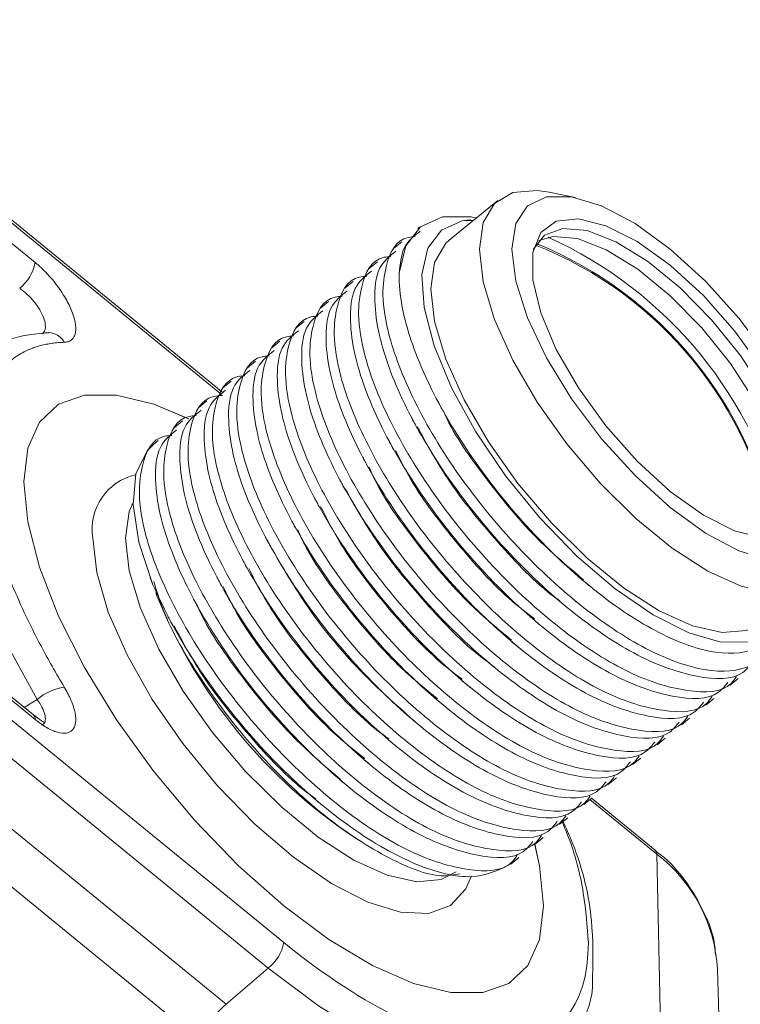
# Model space of a CAD drawing. Header units: millimetres. Extents: x 0 to 420, y 0 to 297.
# Tile 72 of 91: x 384 to 392, y 174 to 185. Entities that reach past the tile are written whole.
import ezdxf

# ---------------------------------------------------------------- set-up
doc = ezdxf.new("R2010")
doc.units = ezdxf.units.MM

msp = doc.modelspace()

# ---------------------------------------------------------------- linework, layer by layer
at = {"color": 8, "linetype": 'Continuous', "lineweight": 15}
for p, q in [((381.476399, 184.59662939), (386.47524177, 180.51487025)), ((381.37163247, 184.46351045), (384.44641366, 181.95282613)), ((384.32785457, 177.10677669), (384.46959442, 177.19369159)), ((390.48408668, 176.10238052), (391.21366444, 175.50665051))]:
    msp.add_line(p, q, dxfattribs=at)
at = {"color": 7, "linetype": 'Continuous', "lineweight": 15}
for p, q in [((386.49329116, 180.53420078), (381.52239702, 184.59313872)), ((389.48302001, 182.62766164), (388.95269148, 182.19462675)), ((390.32525102, 182.66049182), (390.04239298, 182.71821649)), ((377.50028112, 182.4290398), (387.15228875, 174.54778165)), ((388.63130069, 182.33564046), (388.61387823, 182.32141432)), ((389.09564305, 182.40600396), (389.21533483, 182.40908715)), ((377.33275793, 182.14812376), (386.98476556, 174.26686561)), ((388.43708274, 182.17705358), (388.34871133, 182.10489472)), ((388.17191584, 181.96053399), (388.08354971, 181.88837943)), ((376.874353, 181.75420428), (386.52636063, 173.87294613)), ((387.90675421, 181.7440187), (387.81838281, 181.67185984)), ((387.64158732, 181.5274991), (387.55322118, 181.45534455)), ((376.6231051, 181.3290861), (386.27511273, 173.44782795)), ((387.37642042, 181.31097951), (387.28805428, 181.23882495)), ((387.11125879, 181.09446422), (387.02288738, 181.02230536)), ((386.84609189, 180.87794462), (386.75772576, 180.80579007)), ((386.58092499, 180.66142503), (386.49255886, 180.58927047)), ((384.42775841, 177.02520123), (380.18750622, 180.48754019)), ((384.44641366, 176.97589987), (380.20616147, 180.43823883)), ((386.31576336, 180.44490974), (386.22739196, 180.37275088)), ((386.05059647, 180.22839014), (385.96223033, 180.15623559)), ((385.78542957, 180.01187055), (385.73599659, 179.9715065)), ((385.69849643, 178.51783753), (385.70552968, 178.49929981)), ((385.7072577, 178.49994075), (385.72862089, 178.44086914)), ((385.7606841, 178.35406545), (385.77246941, 178.32303875)), ((392.01098798, 177.34916187), (392.09935411, 177.42131643)), ((391.74582108, 177.13264228), (391.83418722, 177.20479684)), ((391.48065418, 176.91612269), (391.56902559, 176.98828154)), ((391.21549255, 176.69960739), (391.30385869, 176.77176195)), ((390.95032566, 176.4830878), (391.03869179, 176.55524236)), ((390.68515876, 176.26656821), (390.77353016, 176.33872707)), ((390.41999713, 176.05005291), (390.50836327, 176.12220747)), ((391.19503026, 175.55345292), (390.50342682, 176.11817536)), ((390.15483023, 175.83353332), (390.24320164, 175.90569218)), ((387.92295968, 175.68937878), (387.99381906, 175.64453513)), ((389.88966334, 175.61701373), (389.97803474, 175.68917259)), ((389.62449644, 175.40049413), (389.71286784, 175.47265299)), ((391.21366444, 175.50665051), (391.37725743, 167.98865207)), ((386.98476556, 174.26686561), (386.52636063, 173.87294613)), ((392.09898533, 166.75843779), (391.87233012, 174.25224184))]:
    msp.add_line(p, q, dxfattribs=at)
at = {"color": 7, "linetype": 'Continuous', "lineweight": 15, "flags": 128}
for points in [[(393.08314585, 178.99427002), (393.04162067, 178.70560958), (392.91885217, 178.49738673), (392.72021407, 178.37869334), (392.45438336, 178.35471971), (392.13297149, 178.42651809), (391.77003971, 178.59094679), (391.3814405, 178.84081651), (390.98415904, 179.16521304), (390.59555983, 179.54995755), (390.23262278, 179.97823038), (389.91121618, 180.43131951), (389.64538547, 180.88941638), (389.44674211, 181.3325063), (389.32397887, 181.74121583), (389.28244842, 182.09769458), (389.32397887, 182.38634642), (389.44674211, 182.59457787), (389.64538547, 182.71326696), (389.91121618, 182.73724059), (390.04239298, 182.71821649)], [(389.63600253, 182.09769028), (389.67921358, 182.37552455), (389.80668673, 182.56885197), (390.01203144, 182.66798294), (390.28494282, 182.66794673), (390.61174422, 182.56874514), (390.9760405, 182.37535246), (391.35957156, 182.09746156), (391.74310261, 181.74901495), (392.10740416, 181.34747776), (392.43420556, 180.91298599)], [(388.41057237, 181.83604205), (388.48061517, 182.13531819), (388.6396563, 182.34232331), (388.88079422, 182.44805176), (389.19354491, 182.44791563), (389.25571678, 182.43672445)], [(391.35957156, 179.45912346), (390.99866809, 179.78959265), (390.65873795, 180.1724081), (390.35953748, 180.58532605), (390.1184575, 181.00434388), (389.94950132, 181.40511536), (389.86249969, 181.76433996), (389.86249969, 182.06114794), (389.94950132, 182.27829608), (390.1184575, 182.40314833), (390.35953748, 182.42845859), (390.65873795, 182.35275773), (390.99866809, 182.18043952), (391.35957156, 181.9215239), (391.72048029, 181.5910504), (392.06041043, 181.20823495), (392.3596109, 180.79531701)], [(389.09564305, 182.40600396), (388.86958843, 182.30425204), (388.72132635, 182.10688863), (388.65732636, 181.8225237), (388.68038069, 181.46356565), (388.78947781, 181.04567932), (388.97986039, 180.58709783), (389.24322551, 180.10782253), (389.56807761, 179.62877133), (389.94024482, 179.17084959), (390.34349006, 178.75402962), (390.76021703, 178.39649892), (391.17223935, 178.1138687), (391.56158667, 177.91845547), (391.91126327, 177.81879923), (392.20601725, 177.81923754), (392.43298857, 177.9197549), (392.58226744, 178.11596979), (392.62752788, 178.25603433)], [(392.75611265, 179.43452337), (392.71347584, 179.75600398), (392.58804682, 180.12843385), (392.38711699, 180.53015582), (392.12235576, 180.93783902), (391.80915726, 181.32777789), (391.46572366, 181.67731597), (391.1120115, 181.96613639), (390.76857264, 182.1774577), (390.45537414, 182.29899754), (390.19061818, 182.32368675), (389.98968308, 182.25010389), (389.86876377, 182.09336961)], [(392.65004484, 179.34791467), (392.60740803, 179.66939529), (392.48197901, 180.04182515), (392.28104918, 180.44354712), (392.01628794, 180.85123032), (391.70308945, 181.24116919), (391.35965585, 181.59070728), (391.00594369, 181.87952769), (390.66250483, 182.090849), (390.34930633, 182.21238884), (390.08455036, 182.23707805), (389.92773775, 182.19127893)], [(392.35225101, 178.03125947), (392.18988555, 177.94565845), (391.92405484, 177.92168483), (391.60264297, 177.99348321), (391.23971119, 178.1579119), (390.85111198, 178.40778162), (390.45383051, 178.73217815), (390.0652313, 179.11692266), (389.70229425, 179.54519549), (389.38088765, 179.99828462), (389.11505694, 180.45638149), (388.91641358, 180.89947141), (388.79365035, 181.30818095), (388.75211989, 181.6646597), (388.79365035, 181.95331153), (388.91641358, 182.16154299), (388.95269148, 182.19462675)], [(392.43420556, 178.71269633), (392.10740416, 178.81190221), (391.74310261, 179.00529489), (391.35957156, 179.28318579), (390.9760405, 179.63163241), (390.61174422, 180.0331696), (390.28494282, 180.46765707), (390.01203144, 180.91330741), (389.80668673, 181.34778306), (389.67921358, 181.74928883), (389.63600253, 182.09769028)], [(389.98071633, 174.94538115), (389.93774762, 174.57948554), (389.81014277, 174.29488388), (389.60177929, 174.10022095), (389.31898974, 174.00141424), (388.97036681, 174.0014605), (388.56650517, 174.10035833), (388.11966955, 174.29510821), (387.64344178, 174.57978999), (387.15228875, 174.94575648), (386.66114098, 175.38187868), (386.18491321, 175.87491573), (385.73807759, 176.40988489), (385.33421068, 176.97053038), (384.98558775, 177.53981381), (384.7027982, 178.10043894), (384.49443999, 178.63537215), (384.36683514, 179.12836294), (384.32386116, 179.56443427), (384.36683514, 179.93032127), (384.49443999, 180.21492293), (384.7027982, 180.40959016), (384.98558775, 180.50840118), (385.33421068, 180.50835491), (385.73807759, 180.40944848), (386.11597677, 180.24967162)], [(386.11852138, 180.24841105), (385.73807759, 180.40944848), (385.33421068, 180.50835491), (384.98558775, 180.50840118), (384.7027982, 180.40959016), (384.49443999, 180.21492293), (384.36683514, 179.93032127), (384.32386116, 179.56443427), (384.36683514, 179.12836294), (384.49443999, 178.63537215), (384.7027982, 178.10043894), (384.98558775, 177.53981381), (385.33421068, 176.97053038), (385.73807759, 176.40988489), (386.18491321, 175.87491573), (386.66114098, 175.38187868), (387.15228875, 174.94575648), (387.64344178, 174.57978999), (388.11966955, 174.29510821), (388.56650517, 174.10035833), (388.97036681, 174.0014605), (389.31898974, 174.00141424), (389.60177929, 174.10022095), (389.81014277, 174.29488388), (389.93774762, 174.57948554), (389.98071633, 174.94538115), (389.98071633, 174.94538115)], [(385.72862089, 178.44086914), (385.57607037, 178.90559622), (385.51352971, 179.31529132), (385.5437332, 179.65203558), (385.66535847, 179.90109349), (385.73599659, 179.9715065)], [(392.3596109, 178.95218447), (392.06041043, 179.02788532), (391.72048029, 179.20020354), (391.35957156, 179.45912346)], [(389.98071633, 174.94538115), (389.93774762, 175.38144387), (389.88524319, 175.61823227)], [(389.88702916, 175.61127281), (389.93774762, 175.38144387), (389.98071633, 174.94538115)]]:
    msp.add_lwpolyline(points, dxfattribs=at)
at = {"color": 8, "linetype": 'Continuous', "lineweight": 15, "flags": 128}
for points in [[(383.84489383, 180.93034988), (383.80441705, 180.89313758), (383.60577896, 180.59800759), (383.50500057, 180.20209778), (383.50500057, 179.71687455), (383.60577896, 179.15638541), (383.80441705, 178.53686749), (384.09516182, 177.87625728), (384.46959442, 177.19369159)], [(385.51269204, 179.33849697), (385.4702449, 179.23961535), (385.42871445, 178.95096352)], [(389.19106352, 175.26578668), (389.13416, 175.12897103), (388.96841752, 174.94899509), (388.728328, 174.86342159), (388.42371165, 174.87575464), (388.06704395, 174.98548935), (387.67292877, 175.18813341), (387.25749255, 175.4753964), (386.83775735, 175.83550818), (386.43089275, 176.2537308), (386.05356782, 176.71293925), (385.72121885, 177.19434417), (385.44745926, 177.67822306), (385.24350012, 178.14476774), (385.11768124, 178.57488869), (385.07516561, 178.95096352)], [(385.42871445, 178.95096352), (385.4702449, 178.59448477), (385.59300813, 178.18577523), (385.7916515, 177.74268531), (386.05748221, 177.28458844), (386.37888881, 176.83149931), (386.74182586, 176.40322648), (387.13042507, 176.01848197), (387.52770653, 175.69408544), (387.91630574, 175.44421572), (388.27923752, 175.27978703), (388.60064939, 175.20798865), (388.8664801, 175.23196227), (389.02884557, 175.31756329)], [(390.14433567, 173.32336367), (390.09654641, 173.28278026), (389.81020599, 173.1351046), (389.45429166, 173.0855082), (389.03756996, 173.13520713), (388.57029839, 173.28298279), (388.0639883, 173.52518632), (387.53110462, 173.85586328), (386.98476556, 174.26686561)]]:
    msp.add_lwpolyline(points, dxfattribs=at)
at = {"color": 7, "linetype": 'Continuous', "lineweight": 15}
for centre, radius, start, end in [((388.14495575, 178.06529767), 4.56944587, 12.838351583, 65.64654954), ((388.33594963, 178.22141532), 4.21906311, 10.13152141, 68.334519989), ((388.29501152, 178.19134122), 4.27949076, 10.194483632, 67.932384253), ((383.99888472, 182.02930482), 0.45401668, 308.077740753, 350.302342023), ((391.13169534, 180.50425295), 5.78610386, 202.146408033, 236.319658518), ((384.84382766, 176.75736404), 0.57483236, 97.957011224, 130.619320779), ((391.15682064, 175.51112916), 0.05701996, 355.495044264, 47.924473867), ((390.19318622, 174.17068655), 1.68112328, 2.780646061, 52.625541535), ((386.70475872, 174.62425552), 0.45401693, 308.0778893, 350.302965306), ((386.93999078, 173.34168399), 0.67329738, 127.903616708, 170.929598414)]:
    msp.add_arc(centre, radius, start, end, dxfattribs=at)
at = {"color": 8, "linetype": 'Continuous', "lineweight": 15}
for centre, radius, start, end in [((384.58605042, 180.9841614), 0.20378262, 29.016893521, 109.635186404), ((385.67470897, 179.04825777), 0.60738655, 102.728971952, 189.217637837), ((384.38777934, 176.98189329), 0.05893983, 354.16367587, 47.288823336)]:
    msp.add_arc(centre, radius, start, end, dxfattribs=at)
at = {"color": 7, "linetype": 'Continuous', "lineweight": 15}
for points, knots in [([(389.21434438, 182.40828071), (389.21065043, 182.40924057), (389.16375579, 182.42142606), (389.12830309, 182.41339885), (389.09564305, 182.40600396)], [0, 0, 0, 0, 0.0787713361, 1, 1, 1, 1]), ([(392.57812651, 178.05822111), (392.57249594, 178.01403997), (392.54365499, 177.78773495), (392.31454628, 177.54415152), (391.83783224, 177.45994272), (391.19352924, 177.66393414), (390.46685135, 178.12223586), (389.73462546, 178.78467429), (389.0775514, 179.57325912), (388.56989792, 180.40036052), (388.29429969, 181.09557784), (388.21470121, 181.59415095), (388.26689433, 181.97819074), (388.37903922, 182.21842792), (388.55877505, 182.23232987), (388.58471788, 182.23433646)], [0, 0, 0, 0, 0.0226192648, 0.1158605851, 0.2091024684, 0.3023413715, 0.395582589, 0.4888218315, 0.5820604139, 0.6753016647, 0.7685404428, 0.8355930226, 0.8910293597, 0.9842713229, 1, 1, 1, 1]), ([(388.63878175, 182.29222355), (388.56906591, 182.24009983), (388.44020795, 182.14375793), (388.4198953, 181.93284504), (388.41057237, 181.83604205)], [0, 0, 0, 0, 0.5410285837, 1, 1, 1, 1]), ([(392.08015096, 177.44305258), (392.06167442, 177.41647346), (391.95843356, 177.26795803), (391.55932906, 177.25852057), (390.93193587, 177.44336916), (390.20072683, 177.90680011), (389.4697156, 178.56786463), (388.81231401, 179.35681593), (388.30475611, 180.18382518), (388.02913662, 180.87906824), (387.94953448, 181.3776302), (388.00172412, 181.76166902), (388.11388782, 182.00192086), (388.29361009, 182.01581186), (388.31955098, 182.01781687)], [0, 0, 0, 0, 0.0224712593, 0.1255620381, 0.2286495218, 0.3317395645, 0.4348274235, 0.5379145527, 0.6410046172, 0.7440919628, 0.8182271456, 0.8795190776, 0.9826099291, 1, 1, 1, 1]), ([(388.37361485, 182.07570396), (388.30538464, 182.02229516), (388.16247608, 181.91043014), (388.12943004, 181.56376943), (388.1911684, 181.08316749), (388.43207217, 180.42824787), (388.91621613, 179.60439001), (389.55873633, 178.80531675), (390.28510737, 178.12398035), (391.02033388, 177.63232783), (391.66571102, 177.41059098), (392.09638887, 177.40218277), (392.21974095, 177.55567548), (392.25124082, 177.59487223)], [0, 0, 0, 0, 0.07054535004, 0.14775762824, 0.21159503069, 0.31896522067, 0.42633605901, 0.53370346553, 0.64107275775, 0.74844055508, 0.85580829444, 0.96317840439, 1, 1, 1, 1]), ([(384.44641099, 181.95282882), (384.45720848, 181.94383014), (384.47875965, 181.92586927), (384.51090842, 181.89665078), (384.54275546, 181.86589715), (384.58447292, 181.82298769), (384.63496526, 181.76619505), (384.71026632, 181.67053248), (384.79141528, 181.54496186), (384.85998391, 181.39826739), (384.89231339, 181.26861685), (384.88829082, 181.18305783), (384.86619592, 181.13304517), (384.84054497, 181.1055439), (384.80713384, 181.08743989), (384.7785582, 181.08448741), (384.76425175, 181.08300924)], [0, 0, 0, 0, 0.0314098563, 0.0626922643, 0.0940131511, 0.1255378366, 0.1880097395, 0.2504432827, 0.3754489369, 0.5001306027, 0.6249036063, 0.7498329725, 0.8122675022, 0.8749683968, 0.9374027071, 1, 1, 1, 1]), ([(391.81498406, 177.22653299), (391.79650951, 177.19995549), (391.6932797, 177.05144906), (391.29415521, 177.04199521), (390.666777, 177.22685619), (389.93556617, 177.69028573), (389.20454705, 178.35134356), (388.54714767, 179.1402968), (388.03958869, 179.96730516), (387.76397106, 180.66254975), (387.68436443, 181.16110797), (387.73656956, 181.54515955), (387.84871054, 181.78539289), (388.02844651, 181.79929497), (388.05438935, 181.80130157)], [0, 0, 0, 0, 0.02247124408, 0.12556203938, 0.22864950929, 0.33173955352, 0.43482742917, 0.53791455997, 0.64100462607, 0.74409197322, 0.8182271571, 0.87951907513, 0.98260994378, 1, 1, 1, 1]), ([(388.10845322, 181.85918867), (388.0402201, 181.80577748), (387.89730542, 181.69390742), (387.86427239, 181.34725751), (387.92599776, 180.86664475), (388.1669042, 180.21172729), (388.65105778, 179.38787764), (389.29356759, 178.58879551), (390.01993951, 177.90745988), (390.75517292, 177.41581317), (391.4005527, 177.19407842), (391.83121696, 177.18565909), (391.95457722, 177.33915847), (391.98607919, 177.37835694)], [0, 0, 0, 0, 0.0705453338, 0.1477576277, 0.2115950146, 0.3189652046, 0.4263360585, 0.533703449, 0.6410727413, 0.7484405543, 0.8558082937, 0.9631783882, 1, 1, 1, 1]), ([(388.41057237, 181.83604205), (388.41010385, 181.80569889), (388.40792214, 181.66440214), (388.46226157, 181.28917209), (388.70328136, 180.63267124), (389.18784342, 179.80909238), (389.82444562, 179.0182561), (390.53953326, 178.34947672), (391.25052857, 177.88038331), (391.8828283, 177.66100834), (392.35313879, 177.72220627), (392.58979967, 177.95591096), (392.61614095, 178.19224387), (392.62282324, 178.25219711)], [0, 0, 0, 0, 0.018178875, 0.0846522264, 0.1957552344, 0.3068608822, 0.4176830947, 0.5276218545, 0.637592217, 0.7464267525, 0.8552156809, 0.9632709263, 1, 1, 1, 1]), ([(391.54982243, 177.0100177), (391.53134589, 176.98343857), (391.42810504, 176.83492314), (391.02900055, 176.8254857), (390.40160731, 177.01033424), (389.67039842, 177.47376533), (388.93938661, 178.13482935), (388.28198717, 178.92378254), (387.77442114, 179.75078494), (387.49880079, 180.4460273), (387.41920643, 180.94459575), (387.47139862, 181.32863659), (387.58354381, 181.56887343), (387.76327963, 181.58277539), (387.78922246, 181.58478198)], [0, 0, 0, 0, 0.0224712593, 0.125562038, 0.2286495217, 0.3317395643, 0.4348274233, 0.5379145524, 0.6410046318, 0.7440919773, 0.8182271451, 0.879519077, 0.982609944, 1, 1, 1, 1]), ([(387.84328633, 181.64266907), (387.77505611, 181.58926028), (387.63214756, 181.47739525), (387.59910151, 181.13073455), (387.66083987, 180.65013261), (387.90174364, 179.99521298), (388.38588762, 179.17135514), (389.02840773, 178.3722818), (389.75477912, 177.69094569), (390.49000433, 177.1992921), (391.13538628, 176.97755923), (391.56605003, 176.96913947), (391.68941031, 177.12263887), (391.72091229, 177.16183735)], [0, 0, 0, 0, 0.07054535, 0.1477576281, 0.2115950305, 0.3189652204, 0.4263360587, 0.5337034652, 0.6410727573, 0.7484405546, 0.8558082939, 0.9631783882, 1, 1, 1, 1]), ([(391.28465553, 176.7934981), (391.26618097, 176.7669206), (391.1629511, 176.61841411), (390.76382849, 176.60896186), (390.13644184, 176.79381581), (389.40523104, 177.25724534), (388.67422025, 177.91831021), (388.01681865, 178.7072615), (387.50926037, 179.53427044), (387.23364226, 180.22951464), (387.15403651, 180.72807358), (387.20623869, 181.11212278), (387.31839198, 181.35236605), (387.49811461, 181.36625734), (387.52405556, 181.36826239)], [0, 0, 0, 0, 0.0224712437, 0.1255620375, 0.2286495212, 0.3317395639, 0.4348274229, 0.5379145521, 0.6410046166, 0.7440919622, 0.8182271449, 0.879519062, 0.9826099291, 1, 1, 1, 1]), ([(387.5781247, 181.42615378), (387.50989157, 181.37274259), (387.36697687, 181.26087251), (387.33394396, 180.9142227), (387.39566887, 180.43360955), (387.63657812, 179.77869454), (388.12072018, 178.95483509), (388.76324165, 178.15576289), (389.48960955, 177.47442379), (390.22484746, 176.98278089), (390.87021315, 176.76103442), (391.30089362, 176.75262844), (391.42424556, 176.90612103), (391.4557454, 176.94531775)], [0, 0, 0, 0, 0.070545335, 0.1477576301, 0.2115950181, 0.3189652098, 0.4263360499, 0.5337034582, 0.6410727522, 0.7484405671, 0.8558082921, 0.9631784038, 1, 1, 1, 1]), ([(384.60183016, 181.18794026), (384.45466793, 181.17499827), (384.15949785, 181.14903993), (383.94308101, 180.99737073), (383.83456259, 180.92131888)], [0, 0, 0, 0, 0.4985675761, 1, 1, 1, 1]), ([(391.01948864, 176.57697851), (391.00101402, 176.55040096), (390.89778389, 176.40189426), (390.49866918, 176.39244852), (389.87127911, 176.5772996), (389.14007142, 177.04073181), (388.40905145, 177.70178893), (387.75165229, 178.49074236), (387.24409326, 179.31775067), (386.96847564, 180.01299527), (386.888869, 180.51155349), (386.94107413, 180.89560508), (387.05321512, 181.13583841), (387.23295108, 181.14974049), (387.25889393, 181.1517471)], [0, 0, 0, 0, 0.0224712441, 0.1255620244, 0.2286495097, 0.3317395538, 0.4348274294, 0.5379145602, 0.6410046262, 0.7440919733, 0.8182271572, 0.8795190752, 0.9826099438, 1, 1, 1, 1]), ([(387.3129578, 181.20963419), (387.24472468, 181.156223), (387.10181, 181.04435294), (387.06877697, 180.69770303), (387.13050234, 180.21709027), (387.37140877, 179.56217281), (387.85556236, 178.73832317), (388.49807217, 177.93924103), (389.22444408, 177.2579054), (389.9596775, 176.76625869), (390.60505727, 176.54452394), (391.03572154, 176.53610461), (391.15908179, 176.68960399), (391.19058377, 176.72880246)], [0, 0, 0, 0, 0.0705453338, 0.1477576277, 0.2115950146, 0.3189652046, 0.4263360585, 0.533703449, 0.6410727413, 0.7484405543, 0.8558082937, 0.9631783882, 1, 1, 1, 1]), ([(384.76425175, 181.08300924), (384.74151798, 181.08197277), (384.6960886, 181.07990156), (384.63073959, 181.0724749), (384.56754291, 181.0618865), (384.50669144, 181.04782816), (384.44813332, 181.03038055), (384.35137544, 180.99451278), (384.22641859, 180.92652553), (384.0892455, 180.80374535), (383.9788004, 180.64618267), (383.86991214, 180.38702925), (383.81390899, 179.98082929), (383.86990544, 179.48322782), (383.97878241, 179.04625902), (384.08919272, 178.70840181), (384.22640438, 178.36153415), (384.36828816, 178.05250464), (384.50549896, 177.78287739), (384.62921816, 177.5553533), (384.71921047, 177.40294324), (384.76425175, 177.32666179)], [0, 0, 0, 0, 0.0195181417, 0.0390035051, 0.0584735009, 0.0779455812, 0.0974371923, 0.1169657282, 0.1787522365, 0.2405757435, 0.3048080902, 0.3690775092, 0.5000064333, 0.6309353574, 0.6951677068, 0.7594371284, 0.8212236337, 0.8830471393, 0.9220463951, 0.9609841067, 1, 1, 1, 1]), ([(390.75432701, 176.36046322), (390.73585047, 176.33388409), (390.63260961, 176.18536866), (390.23350512, 176.17593122), (389.60611189, 176.36077977), (388.874903, 176.82421085), (388.14389119, 177.48527487), (387.48649175, 178.27422806), (386.97892572, 179.10123046), (386.70330536, 179.79647282), (386.623711, 180.29504128), (386.6759032, 180.67908211), (386.78804838, 180.91931895), (386.9677842, 180.93322091), (386.99372703, 180.9352275)], [0, 0, 0, 0, 0.0224712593, 0.125562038, 0.2286495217, 0.3317395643, 0.4348274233, 0.5379145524, 0.6410046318, 0.7440919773, 0.8182271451, 0.879519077, 0.982609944, 1, 1, 1, 1]), ([(387.0477909, 180.99311459), (386.97956069, 180.9397058), (386.83665213, 180.82784077), (386.80360609, 180.48118007), (386.86534445, 180.00057813), (387.10624821, 179.3456585), (387.5903922, 178.52180066), (388.23291231, 177.72272732), (388.95928369, 177.04139121), (389.69450891, 176.54973762), (390.33989085, 176.32800475), (390.77055461, 176.31958499), (390.89391489, 176.47308439), (390.92541687, 176.51228287)], [0, 0, 0, 0, 0.07054535, 0.1477576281, 0.2115950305, 0.3189652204, 0.4263360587, 0.5337034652, 0.6410727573, 0.7484405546, 0.8558082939, 0.9631783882, 1, 1, 1, 1]), ([(390.48916011, 176.14394362), (390.47068556, 176.11736613), (390.36745575, 175.96885969), (389.96833126, 175.95940585), (389.34095305, 176.14426682), (388.60974222, 176.60769637), (387.87872311, 177.2687542), (387.2213237, 178.05770742), (386.71376482, 178.88471586), (386.43814686, 179.57996018), (386.35854108, 180.07851909), (386.41074326, 180.4625683), (386.52289655, 180.70281157), (386.70261919, 180.71670286), (386.72856014, 180.71870791)], [0, 0, 0, 0, 0.0224712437, 0.1255620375, 0.2286495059, 0.3317395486, 0.4348274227, 0.5379145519, 0.6410046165, 0.7440919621, 0.8182271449, 0.879519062, 0.9826099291, 1, 1, 1, 1]), ([(386.78262927, 180.7765993), (386.71439615, 180.72318811), (386.57148145, 180.61131803), (386.53844854, 180.26466823), (386.60017344, 179.78405507), (386.8410827, 179.12914006), (387.32522475, 178.30528061), (387.96774622, 177.50620841), (388.69411413, 176.82486931), (389.42935204, 176.33322641), (390.07471773, 176.11147994), (390.5053982, 176.10307397), (390.62875014, 176.25656655), (390.66024997, 176.29576327)], [0, 0, 0, 0, 0.070545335, 0.1477576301, 0.2115950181, 0.3189652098, 0.4263360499, 0.5337034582, 0.6410727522, 0.7484405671, 0.8558082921, 0.9631784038, 1, 1, 1, 1]), ([(390.22399848, 175.92742833), (390.20552194, 175.90084921), (390.10228108, 175.75233377), (389.70317675, 175.74289652), (389.07578282, 175.9277442), (388.34457647, 176.39117853), (387.61355502, 177.05223053), (386.95616058, 177.84120218), (386.44861524, 178.66816922), (386.17291544, 179.36352289), (386.09353033, 179.8618024), (386.14499658, 180.24684463), (386.26365252, 180.49002562), (386.45289842, 180.50274026), (386.48726943, 180.5050495)], [0, 0, 0, 0, 0.0223485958, 0.1248766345, 0.2274013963, 0.3299287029, 0.4324538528, 0.5349782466, 0.6375055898, 0.7400302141, 0.8137607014, 0.87471806, 0.9772461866, 1, 1, 1, 1]), ([(386.51746238, 180.56007971), (386.44922945, 180.50666868), (386.30631518, 180.39479896), (386.27327907, 180.04814645), (386.33501653, 179.56754381), (386.57591027, 178.91261568), (387.06006776, 178.08876938), (387.70257652, 177.28968637), (388.42894872, 176.60835097), (389.16418206, 176.1167042), (389.80956185, 175.89496947), (390.24022612, 175.88655013), (390.36358637, 176.04004951), (390.39508834, 176.07924798)], [0, 0, 0, 0, 0.0705453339, 0.1477576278, 0.2115950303, 0.3189652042, 0.4263360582, 0.5337034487, 0.641072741, 0.7484405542, 0.8558082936, 0.9631783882, 1, 1, 1, 1]), ([(388.83848406, 180.42385435), (388.84359541, 180.41409013), (388.85736992, 180.38777666), (388.87127469, 180.361225), (388.88001978, 180.34452595)], [0, 0, 0, 0, 0.3710731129, 1, 1, 1, 1]), ([(389.95883158, 175.71090874), (389.94035504, 175.68432961), (389.83711419, 175.53581418), (389.4380097, 175.52637674), (388.81061647, 175.71122529), (388.07940757, 176.17465637), (387.34839576, 176.83572039), (386.69099632, 177.62467358), (386.18343029, 178.45167598), (385.90780994, 179.14691834), (385.82821558, 179.6454868), (385.88040777, 180.02952763), (385.99255296, 180.26976447), (386.17228878, 180.28366643), (386.19823161, 180.28567302)], [0, 0, 0, 0, 0.0224712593, 0.125562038, 0.2286495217, 0.3317395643, 0.4348274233, 0.5379145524, 0.6410046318, 0.7440919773, 0.8182271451, 0.879519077, 0.982609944, 1, 1, 1, 1]), ([(386.25229548, 180.34356012), (386.18406527, 180.29015132), (386.04115671, 180.17828629), (386.00811066, 179.83162559), (386.06984902, 179.35102365), (386.31075279, 178.69610403), (386.79489675, 177.87224616), (387.43741696, 177.0731729), (388.16378799, 176.3918365), (388.8990145, 175.90018398), (389.54439164, 175.67844714), (389.97506949, 175.67003893), (390.09842157, 175.82353164), (390.12992145, 175.86272839)], [0, 0, 0, 0, 0.07054535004, 0.14775762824, 0.21159503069, 0.31896522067, 0.42633605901, 0.53370346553, 0.64107275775, 0.74844055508, 0.85580829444, 0.96317840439, 1, 1, 1, 1]), ([(388.5427923, 180.26524524), (388.55152395, 180.24857584), (388.56898642, 180.21523864), (388.58665687, 180.18149231), (388.59549167, 180.16461995)], [0, 0, 0, 0, 0.5000238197, 1, 1, 1, 1]), ([(390.41474985, 178.49738907), (390.2518944, 178.63444726), (389.87491561, 178.95171039), (389.35631051, 179.58227452), (388.99899, 180.08594478), (388.89512923, 180.32233736), (388.88784328, 180.33892056)], [0, 0, 0, 0, 0.2704073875, 0.625940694, 0.9737593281, 1, 1, 1, 1]), ([(390.15631064, 178.2680556), (390.13766852, 178.28118048), (389.90848134, 178.44253841), (389.47260727, 178.90200641), (388.94384538, 179.54622841), (388.71048515, 179.9726362), (388.6058756, 180.16378412)], [0, 0, 0, 0, 0.0305210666, 0.375227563, 0.7199301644, 1, 1, 1, 1]), ([(389.69366469, 175.49438914), (389.67519014, 175.46781165), (389.57196033, 175.31930521), (389.17283584, 175.30985137), (388.54545763, 175.49471234), (387.8142468, 175.95814189), (387.08322768, 176.61919972), (386.42582829, 177.40815296), (385.91826932, 178.23516132), (385.64265168, 178.9304059), (385.56304505, 179.42896413), (385.61525018, 179.81301571), (385.72739117, 180.05324905), (385.90712713, 180.06715112), (385.93306998, 180.06915773)], [0, 0, 0, 0, 0.02247124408, 0.12556203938, 0.22864950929, 0.33173955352, 0.43482742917, 0.53791455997, 0.64100462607, 0.74409197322, 0.8182271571, 0.87951907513, 0.98260994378, 1, 1, 1, 1]), ([(385.98713385, 180.12704482), (385.91890072, 180.07363363), (385.77598603, 179.96176355), (385.74295311, 179.61511375), (385.80467802, 179.13450059), (386.04558727, 178.47958558), (386.52972933, 177.65572613), (387.1722508, 176.85665393), (387.8986187, 176.17531483), (388.63385662, 175.68367193), (389.2792223, 175.46192546), (389.70990277, 175.45351949), (389.83325471, 175.60701207), (389.86475455, 175.64620879)], [0, 0, 0, 0, 0.070545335, 0.1477576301, 0.2115950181, 0.3189652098, 0.4263360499, 0.5337034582, 0.6410727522, 0.7484405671, 0.8558082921, 0.9631784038, 1, 1, 1, 1]), ([(388.29847229, 180.00934193), (388.30710185, 179.99286141), (388.32436094, 179.95990043), (388.34178871, 179.92662097), (388.35050258, 179.90998127)], [0, 0, 0, 0, 0.5000008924, 1, 1, 1, 1]), ([(389.88168178, 178.07133529), (389.80166555, 178.1323015), (389.50823597, 178.35587231), (389.03189847, 178.88666459), (388.58875173, 179.46624963), (388.42303022, 179.79933983), (388.37086477, 179.90418922)], [0, 0, 0, 0, 0.133326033, 0.4889233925, 0.8391244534, 1, 1, 1, 1]), ([(388.01247958, 179.83218024), (388.02121475, 179.81550224), (388.03868425, 179.78214781), (388.05636171, 179.74838429), (388.06520002, 179.73150333)], [0, 0, 0, 0, 0.5000236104, 1, 1, 1, 1]), ([(389.63270454, 177.83891234), (389.48178451, 177.96336289), (389.11661482, 178.26448641), (388.59952864, 178.87963103), (388.22010065, 179.41139296), (388.1009574, 179.6783659), (388.08047299, 179.72426681)], [0, 0, 0, 0, 0.24410965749, 0.5906535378, 0.92962068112, 1, 1, 1, 1]), ([(387.7645244, 179.58307317), (387.77321454, 179.56648514), (387.79059472, 179.53330924), (387.8081332, 179.49981456), (387.8169024, 179.48306729)], [0, 0, 0, 0, 0.5000024, 1, 1, 1, 1]), ([(389.35388733, 177.61783532), (389.35353435, 177.61808046), (389.14388976, 177.76367567), (388.72246661, 178.20420056), (388.18179739, 178.84826153), (387.93708727, 179.28404623), (387.82527909, 179.48315648)], [0, 0, 0, 0, 0.0005917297, 0.351445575, 0.7036751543, 1, 1, 1, 1]), ([(387.48260413, 179.39828078), (387.49130635, 179.38166124), (387.50870986, 179.34842393), (387.52633741, 179.3147641), (387.53515072, 179.29793507)], [0, 0, 0, 0, 0.500026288, 1, 1, 1, 1]), ([(389.09531115, 177.41288062), (389.02846702, 177.46274864), (388.7487448, 177.67143109), (388.27908895, 178.18585634), (387.80904426, 178.79221037), (387.62328092, 179.15775381), (387.55444871, 179.29320124)], [0, 0, 0, 0, 0.1088734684, 0.4556021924, 0.7982803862, 1, 1, 1, 1]), ([(387.23530223, 179.147965), (387.24395983, 179.13143333), (387.26127479, 179.09837045), (387.27875908, 179.06498355), (387.2875011, 179.04829034)], [0, 0, 0, 0, 0.5000071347, 1, 1, 1, 1]), ([(388.82768919, 177.19960006), (388.69641109, 177.30577325), (388.35087054, 177.58523448), (387.84534373, 178.17701826), (387.45497018, 178.71322269), (387.32798886, 178.9887531), (387.30373291, 179.04138486)], [0, 0, 0, 0, 0.2170745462, 0.5713676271, 0.9181227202, 1, 1, 1, 1]), ([(386.95221239, 178.96535773), (386.96092429, 178.9487263), (386.97834733, 178.91546494), (386.99598345, 178.88178615), (387.00480112, 178.8649475)], [0, 0, 0, 0, 0.5000223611, 1, 1, 1, 1]), ([(388.57097801, 176.96194367), (388.37254594, 177.13634646), (387.96248667, 177.49674929), (387.40415664, 178.17656855), (387.13643158, 178.63969067), (387.00520151, 178.866698)], [0, 0, 0, 0, 0.32343024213, 0.66836762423, 1, 1, 1, 1]), ([(386.70139649, 178.72164462), (386.71011114, 178.70500546), (386.72754011, 178.67172778), (386.74512815, 178.63814274), (386.753922, 178.62135055)], [0, 0, 0, 0, 0.5000097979, 1, 1, 1, 1]), ([(388.29736594, 176.76256516), (388.24750724, 176.79904184), (387.98543607, 176.99077344), (387.52761685, 177.48575952), (387.04431023, 178.09632596), (386.84758114, 178.47295944), (386.77201354, 178.61763194)], [0, 0, 0, 0, 0.082554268, 0.4339282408, 0.7825604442, 1, 1, 1, 1]), ([(389.0735581, 175.2947427), (389.0079452, 175.28224509), (388.79442556, 175.24157497), (388.26698638, 175.45856181), (387.58389888, 175.90835948), (386.8963149, 176.55892387), (386.30417625, 177.30891817), (385.89233099, 177.98779797), (385.7784539, 178.34670557), (385.73702918, 178.47726427)], [0, 0, 0, 0, 0.0748504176, 0.2435806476, 0.4104242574, 0.5773423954, 0.7417131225, 0.9060437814, 1, 1, 1, 1]), ([(386.42269519, 178.53077433), (386.43136683, 178.51421257), (386.4487098, 178.48108964), (386.46628549, 178.44753911), (386.47507318, 178.43076414)], [0, 0, 0, 0, 0.5000087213, 1, 1, 1, 1]), ([(390.41089341, 178.48677011), (390.42551803, 178.4748522), (390.44615136, 178.45803766), (390.46702789, 178.44102635), (390.47310743, 178.43607243)], [0, 0, 0, 0, 0.7087863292, 1, 1, 1, 1]), ([(385.72862089, 178.44086914), (385.80128246, 178.28564002), (385.996151, 177.86933649), (386.47721868, 177.14998983), (387.1556558, 176.38427281), (387.89495084, 175.7601301), (388.60668298, 175.36019001), (389.22979237, 175.20484837), (389.49278591, 175.33606122), (389.62382736, 175.40144047)], [0, 0, 0, 0, 0.09025387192, 0.24204870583, 0.39384644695, 0.5456485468, 0.6974454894, 0.84924655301, 1, 1, 1, 1]), ([(388.03480687, 176.54891406), (387.91905351, 176.64066103), (387.5891988, 176.90210632), (387.09055942, 177.47491773), (386.67664571, 178.03728808), (386.53300938, 178.3426923), (386.49496123, 178.4235915)], [0, 0, 0, 0, 0.1881288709, 0.5360983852, 0.8771160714, 1, 1, 1, 1]), ([(386.17226915, 178.2863558), (386.18095127, 178.26977299), (386.19831502, 178.23660833), (386.21584887, 178.20313108), (386.22461554, 178.18639293)], [0, 0, 0, 0, 0.5000144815, 1, 1, 1, 1]), ([(390.15830208, 178.25994772), (390.17275864, 178.2481702), (390.20167254, 178.22461453), (390.230837, 178.20083706), (390.24541962, 178.18894801)], [0, 0, 0, 0, 0.499986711, 1, 1, 1, 1]), ([(387.77224255, 176.32020904), (387.58974481, 176.47672673), (387.19336317, 176.81668021), (386.66568936, 177.47043835), (386.3225128, 177.96054528), (386.22810727, 178.18043007), (386.22746045, 178.18193661)], [0, 0, 0, 0, 0.3005283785, 0.6527419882, 0.9976207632, 1, 1, 1, 1]), ([(385.89222968, 178.09799323), (385.90091117, 178.08141653), (385.91827287, 178.04826558), (385.93585443, 178.01469431), (385.94464456, 177.99790992)], [0, 0, 0, 0, 0.50003685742, 1, 1, 1, 1]), ([(389.88128665, 178.05314588), (389.89591089, 178.04122894), (389.92515998, 178.01739456), (389.95475491, 177.99327348), (389.96955269, 177.98121269)], [0, 0, 0, 0, 0.4999893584, 1, 1, 1, 1]), ([(387.50241315, 176.10902347), (387.46847855, 176.13337211), (387.22311312, 176.30942589), (386.77617235, 176.78620696), (386.26747245, 177.41811235), (386.05079347, 177.82372744), (385.95894815, 177.9956585)], [0, 0, 0, 0, 0.0555466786, 0.4016323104, 0.7463654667, 1, 1, 1, 1]), ([(389.6294645, 177.82569112), (389.6439504, 177.81388714), (389.67292266, 177.7902788), (389.70215168, 177.76645649), (389.71676643, 177.75454515)], [0, 0, 0, 0, 0.4999920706, 1, 1, 1, 1]), ([(389.35498315, 177.61679861), (389.36964129, 177.6048565), (389.3989586, 177.58097143), (389.42861526, 177.55679206), (389.44344411, 177.54470195)], [0, 0, 0, 0, 0.49998252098, 1, 1, 1, 1]), ([(389.09572208, 177.3954481), (389.11013666, 177.38370056), (389.13896724, 177.36020433), (389.16804642, 177.33650509), (389.18258673, 177.32465488)], [0, 0, 0, 0, 0.4999754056, 1, 1, 1, 1]), ([(384.76425175, 177.32666179), (384.77158232, 177.31420124), (384.78621369, 177.28933073), (384.80590033, 177.25229466), (384.82380608, 177.21565421), (384.84494651, 177.16772721), (384.86624863, 177.10984795), (384.8883441, 177.02382113), (384.89232583, 176.93170953), (384.85988339, 176.85495429), (384.79123081, 176.82036855), (384.71006831, 176.8273675), (384.63470669, 176.85467888), (384.57417443, 176.88557591), (384.51095826, 176.92535069), (384.46794541, 176.95903702), (384.44641099, 176.97590211)], [0, 0, 0, 0, 0.0314099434, 0.0626923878, 0.094013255, 0.1255378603, 0.1880098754, 0.2504433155, 0.3754489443, 0.5001305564, 0.6249035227, 0.7498329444, 0.8122675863, 0.8749683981, 0.937402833, 1, 1, 1, 1]), ([(388.82499706, 177.18347981), (388.83964888, 177.1715425), (388.86895283, 177.14766763), (388.89858774, 177.12350961), (388.91340535, 177.11143047)], [0, 0, 0, 0, 0.4999946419, 1, 1, 1, 1]), ([(384.5493468, 176.93189732), (384.55008325, 176.93303021), (384.55342222, 176.93816658), (384.51780543, 176.95662555), (384.46091269, 176.99985411), (384.42929677, 177.02387669)], [0, 0, 0, 0, 0.11168215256, 0.50635202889, 1, 1, 1, 1]), ([(388.56696352, 176.96111837), (388.58140524, 176.94935226), (388.61028977, 176.92581914), (388.63943442, 176.90206501), (388.6540073, 176.8901875)], [0, 0, 0, 0, 0.4999811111, 1, 1, 1, 1]), ([(388.29834058, 176.74743366), (388.31301734, 176.73547204), (388.34237087, 176.7115488), (388.37205103, 176.68735885), (388.38689111, 176.67526387)], [0, 0, 0, 0, 0.49999995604, 1, 1, 1, 1]), ([(388.03293134, 176.53112056), (388.04729744, 176.51941225), (388.07603029, 176.49599509), (388.10502457, 176.47236877), (388.11952204, 176.46055534)], [0, 0, 0, 0, 0.4999884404, 1, 1, 1, 1]), ([(387.76811215, 176.31431274), (387.78278207, 176.30235851), (387.81212258, 176.27844947), (387.84178765, 176.25427113), (387.85662054, 176.24218167)], [0, 0, 0, 0, 0.4999882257, 1, 1, 1, 1]), ([(387.50420439, 176.09676932), (387.51824031, 176.08533205), (387.54631272, 176.06245704), (387.57454148, 176.03945866), (387.58865614, 176.02795923)], [0, 0, 0, 0, 0.4999899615, 1, 1, 1, 1]), ([(390.51363162, 174.18020268), (390.51760672, 174.37545652), (390.52637673, 174.80623273), (390.40111978, 175.39983491), (390.22508071, 175.79407165), (390.1889165, 175.87506084)], [0, 0, 0, 0, 0.3971239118, 0.8761494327, 1, 1, 1, 1]), ([(391.85018195, 174.41630356), (391.84895531, 174.44516311), (391.84226696, 174.60252278), (391.73719857, 174.87856648), (391.53623711, 175.21578209), (391.34406703, 175.44144621), (391.21120805, 175.53529024), (391.19080504, 175.54970176)], [0, 0, 0, 0, 0.066543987, 0.3628379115, 0.6574382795, 0.9473931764, 1, 1, 1, 1]), ([(390.46818833, 174.54733851), (390.46818833, 173.82938436), (390.11881819, 173.42605654), (388.87515037, 173.42622158), (388.03169625, 173.82970768), (387.1522903, 174.54777853)], [0, 0, 0, 0, 0.5, 0.5, 1, 1, 1, 1]), ([(390.14394054, 173.32300673), (390.22776402, 173.42435281), (390.40642941, 173.64036672), (390.52073939, 173.94238196), (390.51420808, 174.16091492), (390.51363162, 174.18020268)], [0, 0, 0, 0, 0.4462339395, 0.9511244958, 1, 1, 1, 1])]:
    msp.add_open_spline(points, degree=3, knots=knots, dxfattribs=at)
at = {"color": 8, "linetype": 'Continuous', "lineweight": 15}
for points, knots in [([(384.27889047, 181.67191439), (384.30697707, 181.65056378), (384.36297219, 181.60799792), (384.43934673, 181.52550435), (384.50099492, 181.43770982), (384.54358272, 181.35007711), (384.56111072, 181.27212756), (384.55792135, 181.21304286), (384.53876588, 181.19158684), (384.53107614, 181.18297357)], [0, 0, 0, 0, 0.1511457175, 0.3013331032, 0.4512624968, 0.600413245, 0.7496835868, 0.8995133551, 1, 1, 1, 1]), ([(384.46959442, 177.19369159), (384.48818419, 177.16529045), (384.5252449, 177.10866969), (384.55547955, 177.03005729), (384.56112849, 176.96661226), (384.5476881, 176.92456041), (384.52367518, 176.91528407), (384.51473897, 176.91183197)], [0, 0, 0, 0, 0.2194337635, 0.4374649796, 0.6551077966, 0.8716512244, 1, 1, 1, 1]), ([(390.1838378, 175.85721927), (390.20143997, 175.81593688), (390.31993694, 175.53802584), (390.42971629, 175.08168386), (390.45561433, 174.72196877), (390.46818678, 174.54734163)], [0, 0, 0, 0, 0.0823726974, 0.5545290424, 1, 1, 1, 1])]:
    msp.add_open_spline(points, degree=3, knots=knots, dxfattribs=at)

doc.saveas('drawing.dxf')
